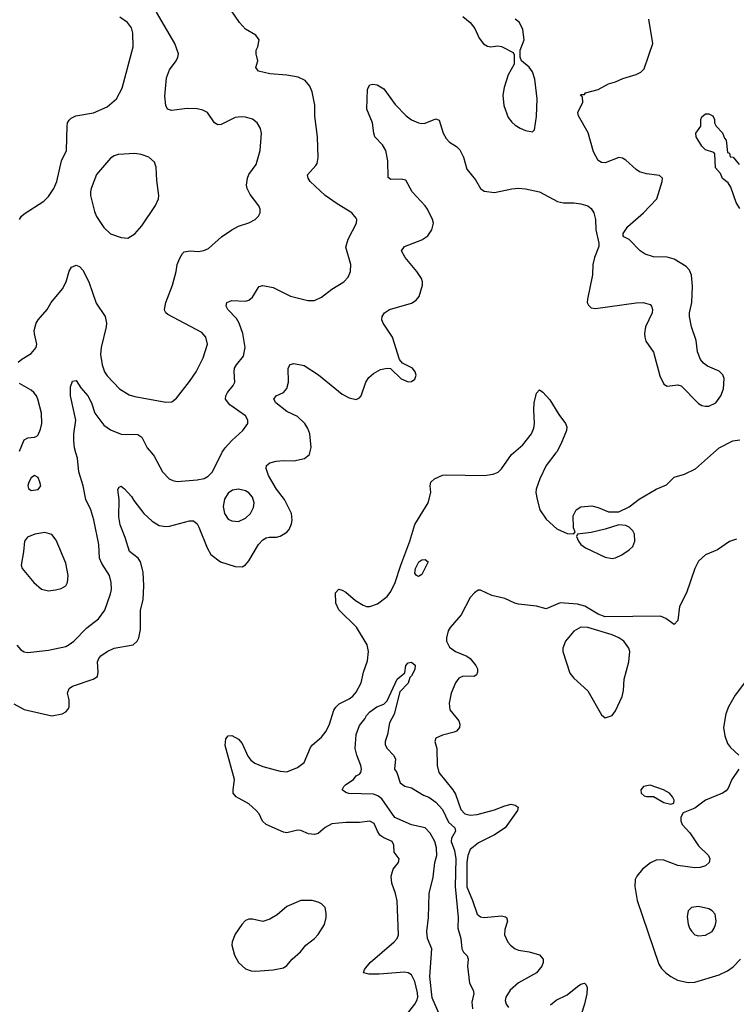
# Model space of a CAD drawing. Header units: inches. Extents: x 1834610 to 2027685, y 642842 to 774116.
# Tile 7 of 256: x 1844764 to 1848909, y 646809 to 652507. Entities that reach past the tile are written whole.
import ezdxf

# ---------------------------------------------------------------- set-up
doc = ezdxf.new("R2010")
doc.units = ezdxf.units.IN
doc.header["$MEASUREMENT"] = 0
doc.layers.add('B8644', color=7, linetype='Continuous')
doc.layers.add('B8645', color=7, linetype='Continuous')

msp = doc.modelspace()

# ---------------------------------------------------------------- linework, layer by layer
at = {"layer": 'B8644', "color": 5}
for points, elevation in [([(1844730, 648547.4), (1844790, 648514.9), (1844950, 648478), (1845009.4, 648490.6), (1845030, 648501), (1845043.7, 648516.3), (1845049.4, 648530.6), (1845049.5, 648570), (1845040.7, 648610), (1845050, 648636.3), (1845070, 648650.3), (1845189.7, 648690.3), (1845213.7, 648706.3), (1845218, 648730), (1845213.3, 648790), (1845221, 648810), (1845234.1, 648825.9), (1845270, 648851.3), (1845310, 648869.2), (1845419.3, 648890), (1845443.6, 648910), (1845452.8, 648930), (1845462.2, 648977.8), (1845462.9, 649090), (1845477.8, 649150), (1845482.8, 649230), (1845479, 649310), (1845463.1, 649370), (1845448.5, 649390), (1845399.3, 649430), (1845374.6, 649510), (1845344.1, 649584.1), (1845337.8, 649630), (1845338.4, 649730), (1845332, 649788), (1845338.6, 649801.4), (1845350, 649807.7), (1845370, 649792.2), (1845410, 649748.5), (1845423.9, 649723.9), (1845482, 649650), (1845530, 649605.3), (1845570, 649580.3), (1845610, 649574.3), (1845630, 649576), (1845747, 649607), (1845770, 649607.2), (1845790, 649588.5), (1845800.2, 649570), (1845847.9, 649450), (1845870, 649412.4), (1845924.9, 649370), (1846010, 649342), (1846050, 649341.3), (1846070, 649352.4), (1846090, 649374.9), (1846145.8, 649470), (1846170, 649497.5), (1846190, 649509.3), (1846207.2, 649512.8), (1846250, 649512.8), (1846270, 649517.5), (1846310, 649540.3), (1846322.8, 649557.2), (1846335.2, 649590), (1846339.1, 649610), (1846335.2, 649650), (1846295.4, 649730), (1846250, 649789.7), (1846203.2, 649870), (1846188.7, 649910), (1846192.2, 649927.8), (1846210, 649942.6), (1846247.6, 649952.4), (1846290, 649956.5), (1846350, 649954.9), (1846412.1, 649967.9), (1846439.5, 649990), (1846442, 650000)], 420), ([(1844746.5, 648886.5), (1844770, 648859.3), (1844790, 648848.5), (1844810, 648845.3), (1844930, 648857.8), (1845030, 648879.6), (1845050, 648890.2), (1845076.4, 648910), (1845151.7, 648988.3), (1845219.9, 649040.1), (1845255.6, 649090), (1845290, 649184), (1845294.6, 649210), (1845292.9, 649250), (1845282.8, 649290), (1845239.2, 649359.2), (1845226.1, 649390), (1845221.1, 649470), (1845192.8, 649612.8), (1845174.7, 649670), (1845145.7, 649730), (1845131.2, 649808.8), (1845106.8, 649890), (1845097.3, 649970), (1845089.4, 650000)], 440), ([(1845525.9, 650000), (1845541.1, 649981.1), (1845590.3, 649890), (1845629.3, 649849.3), (1845650, 649839.6), (1845675.3, 649835.3), (1845790, 649843.2), (1845830, 649852), (1845854.2, 649865.8), (1845878.4, 649890), (1845933.2, 650000)], 440), ([(1846988.4, 646730), (1847050, 646810.3), (1847061.8, 646830), (1847066.9, 646850), (1847065.8, 646874.2), (1847050, 646941.3), (1847030, 646979.8), (1847011.3, 646991.3), (1846990, 646994), (1846843.7, 646983.7), (1846783, 646983), (1846753.2, 646990), (1846758, 647010), (1846790.8, 647050), (1846929.8, 647170), (1846946.4, 647190), (1846954.4, 647210), (1846947.4, 647407.4), (1846938.2, 647450), (1846917.4, 647510), (1846912.9, 647550), (1846924.8, 647590), (1846954.2, 647630), (1846959.1, 647650), (1846929.7, 647690), (1846928.2, 647730), (1846917.6, 647750), (1846870, 647772), (1846847.7, 647787.7), (1846833.5, 647810), (1846815.2, 647855.2), (1846790, 647867.8), (1846730, 647861.5), (1846650, 647861.4), (1846570, 647852.4), (1846530, 647832.8), (1846490, 647797.6), (1846470, 647790.9), (1846434.8, 647794.8), (1846390, 647813.6), (1846370, 647816.9), (1846310, 647801.1), (1846290, 647805.7), (1846189.6, 647850), (1846169, 647869), (1846148.5, 647910), (1846131, 647930), (1846090, 647968.5), (1846015.6, 648010), (1845998.9, 648030), (1845997.7, 648050), (1846007.3, 648110), (1845953.2, 648306.8), (1845955.3, 648344.7), (1845970, 648362), (1845990, 648364.7), (1846030, 648342.8), (1846050, 648317.3), (1846083.9, 648243.9), (1846100.8, 648220.8), (1846123.8, 648203.8), (1846170, 648185), (1846270, 648157.4), (1846310, 648153.4), (1846370, 648178.9), (1846410, 648208.7), (1846445.6, 648294.4), (1846457.6, 648310), (1846510, 648354.7), (1846536.8, 648390), (1846556.3, 648430), (1846581.6, 648510), (1846591.7, 648528.3), (1846612.1, 648547.9), (1846670, 648576.3), (1846690, 648591.1), (1846710, 648614.4), (1846738.2, 648670), (1846752.7, 648730), (1846775.5, 648795.5), (1846782.2, 648850), (1846772.9, 648890), (1846711.4, 648991.4), (1846610, 649091.1), (1846592.7, 649130), (1846590, 649190.8), (1846610, 649210.4), (1846630, 649204.6), (1846650, 649193.4), (1846706.4, 649146.4), (1846750, 649118), (1846770, 649111.4), (1846790, 649110.9), (1846834, 649126), (1846890, 649168), (1846910, 649196.9), (1846936.5, 649250), (1846967.9, 649350), (1847021, 649490), (1847050, 649586.3), (1847126.2, 649710), (1847142.5, 649770), (1847138.3, 649810), (1847141.5, 649830), (1847163.1, 649850), (1847210, 649870.1), (1847230, 649873.8), (1847450, 649869), (1847503.5, 649876.5), (1847531.5, 649888.5), (1847551.5, 649908.5), (1847609.4, 649990.6), (1847620.4, 650000)], 380), ([(1847865.5, 650000), (1847810, 649926.3), (1847772.4, 649850), (1847751.7, 649790), (1847750.3, 649770), (1847756.5, 649730), (1847772.6, 649670), (1847810, 649617), (1847870, 649561.3), (1847930, 649533), (1847968.4, 649531.6), (1847976.4, 649543.6), (1847966.6, 649566.6), (1847965.1, 649634.9), (1847982.7, 649670), (1848010, 649688.2), (1848073.3, 649693.3), (1848110, 649683.8), (1848170, 649658.7), (1848230, 649659.6), (1848290, 649687.1), (1848347.7, 649732.3), (1848445.7, 649790), (1848505.8, 649814.2), (1848550, 649858.7), (1848610, 649877), (1848672.4, 649907.6), (1848776.7, 650000)], 380), ([(1848910, 649500.5), (1848870, 649487.6), (1848800.3, 649439.7), (1848730, 649409.7), (1848690, 649373.3), (1848670, 649331.8), (1848621.2, 649190), (1848580.7, 649110), (1848570, 649029.3), (1848550, 649006.6), (1848502.2, 649042.2), (1848470, 649054.6), (1848150, 649051), (1848110, 649066.9), (1848033, 649113), (1847990, 649125.3), (1847890, 649131.5), (1847810, 649098.1), (1847753.4, 649113.4), (1847650, 649124.4), (1847627.5, 649130), (1847570, 649157.2), (1847495.4, 649175.4), (1847430, 649205), (1847415.1, 649204.9), (1847393.7, 649190), (1847370, 649163.5), (1847317.5, 649062.5), (1847254, 648990), (1847242.3, 648970), (1847232, 648930), (1847232.2, 648910), (1847250, 648876.3), (1847284.9, 648850), (1847350, 648823.6), (1847370, 648810.3), (1847403.2, 648770), (1847411.4, 648750), (1847412, 648730), (1847405.3, 648714.7), (1847393.5, 648706.5), (1847330, 648707.2), (1847304.8, 648695.2), (1847284.6, 648670), (1847260.4, 648610), (1847248.6, 648551.4), (1847251.9, 648511.9), (1847303.1, 648450), (1847310.4, 648430), (1847308.4, 648410), (1847290.4, 648390), (1847276.4, 648383.6), (1847210, 648366), (1847170.2, 648349.8), (1847166, 648330), (1847176.9, 648290), (1847178.9, 648190), (1847188.4, 648150), (1847270.1, 648050.1), (1847284, 648024), (1847315.4, 647935.4), (1847338, 647910), (1847370, 647903), (1847410, 647907.5), (1847510, 647933.3), (1847570, 647958), (1847607.3, 647967.3), (1847630, 647961.3), (1847647.7, 647950), (1847642.4, 647930), (1847572, 647830), (1847510.2, 647790), (1847417.7, 647742.3), (1847370, 647704), (1847356.6, 647670), (1847350.1, 647630), (1847350, 647488.4), (1847383.5, 647410), (1847410.5, 647330), (1847430, 647314.4), (1847450, 647310.3), (1847550, 647321.5), (1847574.1, 647314.1), (1847579.3, 647310), (1847585.3, 647290), (1847570, 647242), (1847569, 647210), (1847588.2, 647168.2), (1847603.8, 647150), (1847629.1, 647129.1), (1847650, 647121.3), (1847710, 647112.2), (1847770, 647094.4), (1847792.4, 647070), (1847792, 647050), (1847784.9, 647030), (1847752.7, 646990), (1847650, 646932.2), (1847601.1, 646890), (1847575.8, 646850), (1847572.2, 646830), (1847577.1, 646810), (1847590.5, 646790)], 380), ([(1847209.9, 646710), (1847150, 646846), (1847136.2, 646970), (1847147.3, 647130), (1847123, 647190), (1847118.3, 647230), (1847128.7, 647310), (1847132.8, 647450), (1847156.2, 647543.8), (1847165.1, 647630), (1847176, 647670), (1847174.6, 647714.6), (1847164.5, 647750), (1847138.4, 647798.4), (1847109.9, 647829.9), (1847030, 647847.2), (1846933.3, 647890), (1846857.7, 647997.7), (1846835.7, 648015.7), (1846810, 648024.5), (1846668.2, 648028.2), (1846650, 648034), (1846629.2, 648050), (1846639, 648070), (1846650, 648081), (1846695.3, 648110), (1846709.2, 648130.8), (1846730, 648141), (1846737.2, 648150), (1846740.9, 648170), (1846737.6, 648190), (1846713.3, 648250), (1846703.6, 648290), (1846709.6, 648370), (1846730, 648422.8), (1846759.7, 648460.3), (1846770, 648481), (1846790, 648501), (1846829, 648530), (1846870, 648544.9), (1846890, 648564.9), (1846948, 648690), (1846992.5, 648727.5), (1846998, 648770), (1847010, 648784), (1847030, 648788.2), (1847052, 648772.1), (1847050, 648746), (1847030, 648709.6), (1847019.9, 648700.1), (1847010, 648667.8), (1846963.1, 648616.9), (1846930, 648488.7), (1846903.1, 648436.9), (1846890.5, 648369.5), (1846877.3, 648330), (1846877.3, 648310), (1846888.5, 648288.5), (1846926, 648250), (1846938, 648230), (1846931.3, 648170), (1846944.7, 648150), (1846964.7, 648090), (1846991.1, 648071.1), (1847030, 648061), (1847099.1, 648019.1), (1847130, 648007.3), (1847170, 647978), (1847210, 647935.8), (1847243.3, 647863.3), (1847280.7, 647830), (1847284.1, 647810), (1847262.3, 647770), (1847259.8, 647750), (1847279.4, 647699.4), (1847286.2, 647650), (1847282.6, 647490), (1847300.3, 647310), (1847297.6, 647250), (1847314.7, 647190), (1847320.9, 647130), (1847330.1, 647110.1), (1847351.6, 647090), (1847358.8, 647070), (1847353.2, 647030), (1847366.4, 646930), (1847386.5, 646890), (1847391, 646871), (1847379.3, 646820.7), (1847383.3, 646783.3)], 360), ([(1848963.1, 648676.9), (1848901.7, 648598.3), (1848863.2, 648530), (1848849.1, 648490), (1848835.8, 648410), (1848842.6, 648362.6), (1848858.6, 648318.6), (1848875.6, 648295.6), (1848923.8, 648250)], 420), ([(1848924.4, 648170), (1848883.2, 648110), (1848861.1, 648058.9), (1848850, 648043.5), (1848829.3, 648030.7), (1848730, 647991), (1848670, 647944.7), (1848602.5, 647917.5), (1848587.5, 647892.5), (1848587.7, 647870), (1848595.5, 647850), (1848640.5, 647800.5), (1848690, 647726), (1848748.2, 647670), (1848755.3, 647650), (1848752.2, 647630), (1848730, 647609.7), (1848699.3, 647600.7), (1848670, 647599), (1848570, 647612.2), (1848490, 647643.7), (1848450, 647644), (1848413.3, 647626.7), (1848366, 647590), (1848333.7, 647550), (1848323.7, 647530), (1848322, 647490), (1848336, 647410), (1848461.7, 647041.7), (1848476.6, 647016.6), (1848502, 646990), (1848530, 646968.9), (1848568.5, 646948.5), (1848630, 646934.7), (1848670, 646937.2), (1848810, 646979.3), (1848857.5, 647002.5), (1848890, 647025.8), (1848933.6, 647070)], 420), ([(1847833.9, 646806.1), (1847866.7, 646833.3), (1847930, 646863.1), (1847990, 646911.6), (1848010, 646924.2), (1848031, 646930), (1848041.1, 646921.1), (1848046, 646906), (1848044.3, 646870), (1848031.3, 646808.7), (1847992.9, 646690)], 380)]:
    msp.add_lwpolyline(points, dxfattribs=dict(at, elevation=elevation))
for points, elevation in [([(1844850, 649868.7), (1844830, 649855.3), (1844816, 649830), (1844810.8, 649810), (1844814.4, 649794.4), (1844830, 649782), (1844870, 649787.3), (1844885.2, 649810), (1844881.2, 649830), (1844870, 649858)], 460), ([(1846029.1, 649790.9), (1845995.6, 649784.4), (1845970, 649767.6), (1845948.4, 649731.6), (1845941.2, 649690), (1845949.3, 649649.3), (1845970, 649617), (1845990, 649606.5), (1846030, 649603.2), (1846070, 649622.3), (1846099.7, 649650), (1846115.9, 649684.1), (1846119.3, 649710), (1846110, 649744.5), (1846090, 649768.2), (1846070, 649780.4)], 440), ([(1844910, 649538.3), (1844851.3, 649530), (1844808.5, 649511.5), (1844790.8, 649490), (1844786.4, 649426.4), (1844772.7, 649350), (1844778, 649330), (1844844.9, 649250), (1844890, 649210.6), (1844930, 649202), (1844970, 649206.8), (1845004.1, 649215.9), (1845030, 649231), (1845040.9, 649250), (1845045.1, 649290), (1845030, 649362), (1844974.6, 649494.6), (1844950, 649527.3)], 460), ([(1848230, 649583.6), (1848150, 649558), (1848070, 649538.7), (1847991.3, 649528.7), (1847984.7, 649515.3), (1847996.3, 649490), (1848010.6, 649470), (1848036.3, 649450), (1848150, 649396), (1848190, 649389.1), (1848210, 649393.1), (1848247, 649410), (1848290, 649438.3), (1848310, 649457.6), (1848321.6, 649490), (1848320.3, 649530), (1848310, 649549.6), (1848290, 649569.7), (1848270, 649578.9)], 380), ([(1847070, 649284.2), (1847059.3, 649290), (1847050, 649304), (1847053, 649330), (1847072, 649370), (1847090, 649380.3), (1847110, 649383.1), (1847126, 649370), (1847090, 649296)], 360), ([(1848010, 648991.3), (1847970, 648968.5), (1847920.8, 648910), (1847904.9, 648870), (1847905.3, 648850), (1847945.7, 648725.7), (1847970, 648696), (1848050, 648623.1), (1848130, 648484.7), (1848150, 648466.8), (1848190, 648481), (1848210, 648506.8), (1848248, 648590), (1848256.2, 648623.8), (1848260.3, 648690), (1848288.2, 648790), (1848292.3, 648850), (1848288.1, 648870), (1848258.9, 648910), (1848229.8, 648930), (1848190, 648947.7), (1848050, 648988.5)], 420), ([(1848410, 648077.2), (1848372, 648070), (1848356, 648050), (1848358, 648030), (1848375.3, 648015.3), (1848390, 648011), (1848430, 648011.3), (1848490, 647976), (1848530, 647966), (1848548, 647972), (1848548.7, 647990), (1848539, 648010), (1848522, 648030), (1848488, 648050)], 420), ([(1846455.3, 647410), (1846390, 647409.8), (1846310, 647375.1), (1846252.7, 647327.3), (1846210, 647300.5), (1846170, 647288), (1846110, 647301.1), (1846090, 647300.4), (1846070, 647294), (1846048.6, 647271.4), (1846010, 647214.5), (1845992.9, 647170), (1845991.7, 647150), (1846006.6, 647093.4), (1846028.8, 647050), (1846070, 647013.7), (1846103, 647003), (1846130, 647000.3), (1846230, 647008.5), (1846290, 647020.5), (1846310, 647033.4), (1846339.6, 647070), (1846387.2, 647112.8), (1846418.7, 647150), (1846470, 647190.3), (1846490, 647213.4), (1846526, 647270), (1846536.4, 647310), (1846537, 647337), (1846530, 647369), (1846510, 647389.6), (1846490, 647400.5)], 420), ([(1848690, 647374.5), (1848650.5, 647369.5), (1848630.5, 647349.5), (1848624.1, 647315.9), (1848630, 647272), (1848639.1, 647250), (1848650, 647231), (1848670, 647210.8), (1848690, 647204.9), (1848730, 647208), (1848769, 647230), (1848780.9, 647250), (1848789.4, 647270), (1848791.6, 647290), (1848786, 647330), (1848770, 647349.2), (1848750, 647360.9)], 440)]:
    msp.add_lwpolyline(points, close=True, dxfattribs=dict(at, elevation=elevation))
at = {"layer": 'B8645', "color": 5}
for points, elevation in [([(1844755.3, 650524.7), (1844777.1, 650542.9), (1844830, 650574.4), (1844858.7, 650610), (1844862.4, 650630), (1844848.7, 650688.7), (1844848.5, 650708.5), (1844859.2, 650750), (1844870, 650770.4), (1844923, 650830), (1844946.6, 650870), (1845010.7, 650949.3), (1845032.1, 650990), (1845050, 651051), (1845064.4, 651075.6), (1845090, 651085.5), (1845110, 651079.3), (1845130, 651057.1), (1845164.7, 650990), (1845206.8, 650866.8), (1845258, 650790), (1845266.3, 650750), (1845264.9, 650730), (1845235.2, 650610), (1845231.3, 650570), (1845240.3, 650510), (1845255.3, 650470), (1845270, 650445.3), (1845341.6, 650370), (1845396.7, 650336.7), (1845430, 650326.7), (1845610, 650293.7), (1845644.2, 650295.8), (1845670, 650316.3), (1845747, 650413), (1845784, 650470), (1845825.7, 650550), (1845849.7, 650630), (1845840.5, 650670), (1845817, 650697), (1845621.4, 650801.4), (1845609.5, 650810), (1845602.8, 650822.8), (1845600.5, 650830), (1845608.3, 650870), (1845648, 650970), (1845669.7, 651050), (1845674.7, 651090), (1845690, 651126.8), (1845705.3, 651154.7), (1845715.9, 651164.1), (1845750, 651168.5), (1845795.4, 651164.6), (1845828.3, 651171.7), (1845856.2, 651183.8), (1845931.8, 651250), (1845990, 651290.3), (1846028.7, 651311.3), (1846090, 651332.4), (1846125.2, 651350), (1846146, 651370), (1846155.1, 651390), (1846155.1, 651410), (1846147, 651430), (1846096.3, 651496.3), (1846079.7, 651530), (1846075.1, 651550), (1846081, 651590), (1846090, 651610.4), (1846131.1, 651670), (1846155.1, 651750), (1846162.4, 651850), (1846157.1, 651877.1), (1846138, 651910), (1846110, 651931.8), (1846070, 651943.6), (1846045.4, 651945.4), (1846010, 651940.5), (1845930, 651899.7), (1845910, 651898.9), (1845889.8, 651909.8), (1845850, 651969.5), (1845824, 651984), (1845790, 651991.2), (1845732.5, 651992.5), (1845641, 651981), (1845618, 651990), (1845608.2, 652010), (1845604.2, 652064.2), (1845613.3, 652170), (1845630, 652217.3), (1845669.4, 652270), (1845679.3, 652290), (1845682, 652310), (1845660.5, 652370), (1845555.3, 652550)], 460), ([(1845933.2, 650000), (1845935.4, 650004.6), (1845952.4, 650030), (1845990, 650071.7), (1846055.1, 650130), (1846084.2, 650170), (1846084.2, 650190), (1846070, 650214.7), (1845979, 650279), (1845954, 650310), (1845956, 650330), (1845966.2, 650350), (1845999.1, 650390), (1846008.3, 650410), (1846003.9, 650470), (1846007.2, 650490), (1846018, 650510), (1846059.3, 650560.7), (1846068.8, 650610), (1846054.4, 650690), (1846034, 650750), (1846017, 650777), (1845968.4, 650830), (1845958, 650850), (1845962, 650870), (1845990, 650881.7), (1846070, 650879), (1846090, 650884.2), (1846110, 650900.5), (1846144, 650956), (1846150, 650962.4), (1846170, 650968.7), (1846230, 650956.9), (1846330, 650906.3), (1846430, 650882), (1846470, 650882), (1846510, 650900.3), (1846570, 650947.2), (1846638.4, 650990), (1846663.5, 651016.5), (1846678.3, 651050), (1846678.5, 651090), (1846649.7, 651190), (1846663.5, 651236.5), (1846711.6, 651330), (1846713.6, 651350), (1846710, 651359), (1846685.1, 651390), (1846601, 651441), (1846531.2, 651490), (1846444.5, 651570), (1846432.3, 651590), (1846429.4, 651610), (1846477.5, 651662.5), (1846484.4, 651675.6), (1846491, 651710), (1846486.6, 651830), (1846470.7, 651949.3), (1846471.9, 652011.9), (1846456.3, 652090), (1846442.5, 652122.5), (1846415.7, 652155.7), (1846373.7, 652173.7), (1846310, 652186.6), (1846210, 652194.3), (1846146, 652210), (1846129, 652230), (1846140.7, 652270), (1846131.6, 652310), (1846131.8, 652330), (1846140.9, 652350), (1846149.2, 652390), (1846130, 652417.2), (1846070, 652452.7), (1846036, 652490), (1845984.8, 652564.8)], 440), ([(1844763, 651350), (1844774, 651370), (1844790, 651383.1), (1844904.1, 651455.9), (1844930, 651483), (1844960.5, 651530), (1844978, 651570), (1845005.1, 651690), (1845034, 651750), (1845038, 651890), (1845040.9, 651910), (1845050, 651926), (1845062.4, 651937.6), (1845088.7, 651950), (1845190, 651968.9), (1845270, 652003.1), (1845323.6, 652050), (1845355.8, 652110), (1845419.8, 652350), (1845418.7, 652430), (1845410, 652459.5), (1845386.6, 652490), (1845342.7, 652522.7)], 480), ([(1846442, 650000), (1846449.7, 650030.3), (1846441.4, 650110), (1846430, 650142), (1846413.8, 650170), (1846371, 650210), (1846310, 650240.2), (1846244.7, 650290), (1846234, 650310), (1846247, 650330), (1846290, 650350.3), (1846310, 650373.4), (1846318.8, 650410), (1846316.9, 650490), (1846327.5, 650512.5), (1846350, 650517.1), (1846410, 650504.9), (1846492.3, 650452.3), (1846630, 650339.6), (1846670, 650319.5), (1846710, 650308.5), (1846730, 650318), (1846738.7, 650330), (1846766.4, 650410), (1846783.8, 650436.2), (1846810, 650459.5), (1846850, 650483.1), (1846890, 650490.6), (1846907.9, 650487.9), (1846970, 650428.5), (1847010, 650410.4), (1847030, 650413.4), (1847050, 650426.8), (1847058, 650450), (1847052.3, 650470), (1847036, 650490), (1846978.9, 650518.9), (1846961, 650541), (1846921.1, 650670), (1846866.3, 650750), (1846858.7, 650770), (1846860.7, 650790), (1846874, 650810), (1846903.7, 650830), (1847030, 650865.7), (1847056.6, 650883.4), (1847074.6, 650905.4), (1847094, 650970), (1847094, 650990), (1847087.1, 651010), (1847061.5, 651050), (1846994, 651130), (1846972, 651170), (1846990, 651194.4), (1847090, 651233.4), (1847124.6, 651255.4), (1847148.5, 651290), (1847156.8, 651330), (1847152, 651350), (1847122, 651410), (1847108.5, 651430), (1847033.3, 651510), (1846998, 651578), (1846970, 651585.1), (1846910, 651582.9), (1846894.5, 651594.5), (1846893.5, 651690), (1846882.4, 651750), (1846863.4, 651783.4), (1846818.4, 651830), (1846811.6, 651850), (1846804.7, 651910), (1846771.6, 651990), (1846775.5, 652104.5), (1846789.6, 652130.4), (1846806.3, 652133.7), (1846831.3, 652130), (1846870, 652107.3), (1846936.1, 652016.1), (1846999.5, 651950), (1847030, 651927.4), (1847070, 651910.4), (1847090, 651906.7), (1847110, 651908.7), (1847170, 651933.4), (1847190, 651926), (1847214.3, 651850), (1847230, 651820.5), (1847250, 651797.6), (1847290, 651774), (1847310, 651754.9), (1847331.1, 651711.1), (1847350, 651643), (1847399.7, 651579.7), (1847428.7, 651530), (1847450, 651515.3), (1847510, 651507.6), (1847610, 651529.1), (1847650, 651532.4), (1847690, 651529), (1847770.2, 651510.2), (1847874.2, 651454.2), (1847910, 651446.4), (1847970, 651447.7), (1848010, 651442), (1848050, 651430.6), (1848070, 651414.8), (1848084.9, 651390), (1848094.9, 651350), (1848097.1, 651290), (1848113.7, 651213.7), (1848113.7, 651193.7), (1848088.5, 651130), (1848079.5, 651090), (1848076.9, 651030), (1848047.4, 650890), (1848047, 650870), (1848054.6, 650854.6), (1848070, 650840.4), (1848094.9, 650834.9), (1848330, 650868.9), (1848370.3, 650870.3), (1848410, 650858), (1848418, 650850), (1848424.9, 650830), (1848422.6, 650810), (1848384, 650730), (1848377.4, 650690), (1848379.5, 650670), (1848385.9, 650645.9), (1848430, 650582), (1848466.1, 650446.1), (1848490, 650397.3), (1848510, 650386.7), (1848570, 650394.6), (1848590, 650388.5), (1848690, 650285.3), (1848710, 650274), (1848730, 650270.4), (1848750, 650270.4), (1848790, 650290.6), (1848819.6, 650330), (1848835.6, 650370), (1848838.4, 650430), (1848831.3, 650451.3), (1848810, 650472.3), (1848742.6, 650502.6), (1848719, 650519), (1848701.2, 650541.2), (1848684.4, 650584.4), (1848676.8, 650650), (1848649.8, 650730), (1848637.7, 650790), (1848637.4, 650810), (1848651, 650870), (1848655.6, 650964.4), (1848650, 651028.7), (1848638.2, 651058.2), (1848619, 651079), (1848550, 651121.1), (1848510, 651132.2), (1848430, 651134.5), (1848382, 651150), (1848353.3, 651170), (1848290, 651235.1), (1848258, 651250), (1848255.3, 651255.3), (1848254, 651270), (1848280.9, 651310), (1848372, 651390), (1848449.6, 651470), (1848479.5, 651570), (1848481.2, 651590), (1848464.5, 651604.5), (1848390, 651615.4), (1848350, 651626.6), (1848330, 651639.7), (1848270, 651695.1), (1848250, 651706.6), (1848230, 651709.4), (1848150, 651679.5), (1848130, 651680.9), (1848110, 651692.7), (1848082.2, 651742.2), (1848053, 651853), (1847996.9, 651950), (1847991.5, 651970), (1848020.7, 652030), (1848019, 652059), (1848008, 652070), (1848010, 652074), (1848030, 652074), (1848036.4, 652083.6), (1848110, 652103.7), (1848170, 652135.3), (1848210, 652146.7), (1848252.5, 652167.5), (1848329, 652190), (1848355.8, 652204.2), (1848376.4, 652223.6), (1848427.1, 652370), (1848402.4, 652510)], 420), ([(1847326.4, 652526.4), (1847370.3, 652490.4), (1847396.2, 652456.2), (1847420.7, 652400.7), (1847447.3, 652367.3), (1847470, 652353.4), (1847490, 652350.6), (1847530, 652356), (1847550, 652351.3), (1847618, 652318), (1847623.6, 652303.6), (1847624.7, 652250), (1847590, 652188.7), (1847565.5, 652114.5), (1847558.4, 652070), (1847564.6, 652010), (1847590, 651940.7), (1847610, 651913.4), (1847630, 651896.3), (1847658.5, 651878.5), (1847690, 651866.8), (1847730, 651858), (1847742, 651870), (1847753.4, 651946.6), (1847757.7, 652050), (1847743.3, 652163.3), (1847730, 652205.2), (1847710, 652233.2), (1847666, 652270), (1847658, 652290), (1847658, 652330), (1847682, 652390), (1847674, 652450), (1847654, 652490), (1847629, 652510)], 440), ([(1848930, 651414), (1848908.2, 651450), (1848877.8, 651537.8), (1848862.8, 651562.8), (1848830, 651588.3), (1848817.2, 651617.2), (1848789, 651650), (1848784, 651730), (1848778.6, 651738.6), (1848730, 651754.5), (1848710, 651774.5), (1848677.7, 651830), (1848675.1, 651850), (1848702.9, 651890), (1848703.7, 651930), (1848710, 651944.7), (1848730, 651962), (1848750, 651962), (1848774, 651950), (1848782, 651930), (1848782, 651910), (1848792, 651890), (1848830, 651852), (1848841, 651821), (1848851.3, 651810), (1848858, 651738), (1848870, 651734), (1848874, 651714), (1848890, 651712), (1848924.7, 651670)], 380), ([(1844762.9, 650010), (1844790, 650074.8), (1844810, 650086.8), (1844849.3, 650090.7), (1844862.7, 650097.3), (1844870, 650104.7), (1844883.5, 650136.5), (1844892.6, 650170), (1844890.9, 650230), (1844869.7, 650310), (1844860.4, 650330), (1844846.3, 650350), (1844830, 650363.1), (1844761.8, 650401.8)], 460), ([(1845089.4, 650000), (1845081.6, 650030), (1845076.5, 650070), (1845076.3, 650110), (1845087.9, 650190), (1845057.2, 650330), (1845058, 650382), (1845070, 650414.8), (1845090, 650418.8), (1845117.1, 650377.1), (1845157.5, 650330), (1845178.6, 650290), (1845198.2, 650230), (1845250, 650160.2), (1845290, 650133.8), (1845350, 650109.1), (1845446.7, 650106.7), (1845471.1, 650091.1), (1845501.7, 650030), (1845525.9, 650000)], 440), ([(1847620.4, 650000), (1847674, 650046), (1847723.4, 650110), (1847737.9, 650142.1), (1847742.6, 650170), (1847736.9, 650250), (1847740.7, 650290), (1847753.6, 650346.4), (1847770, 650364.7), (1847790, 650350.7), (1847830, 650307.7), (1847881.8, 650221.8), (1847920.5, 650170), (1847928.2, 650150), (1847926.4, 650130), (1847894, 650050), (1847870, 650006), (1847865.5, 650000)], 380), ([(1848776.7, 650000), (1848810, 650029.5), (1848888, 650070), (1848930, 650076.2)], 380)]:
    msp.add_lwpolyline(points, dxfattribs=dict(at, elevation=elevation))
at = {"layer": 'B8645', "color": 5, "elevation": 480}
msp.add_lwpolyline([(1845430, 651732.6), (1845333.3, 651726.7), (1845310, 651718.7), (1845290, 651705.1), (1845208.5, 651611.5), (1845176.9, 651530), (1845174, 651510), (1845174.3, 651490), (1845196.4, 651396.4), (1845208.3, 651368.3), (1845250, 651304.9), (1845290, 651268.2), (1845350, 651246.8), (1845390, 651242.8), (1845430, 651267.7), (1845470, 651314), (1845550, 651431), (1845566.6, 651470), (1845569.4, 651490), (1845557, 651577), (1845552.9, 651652.9), (1845543, 651683), (1845510, 651711.8), (1845466.6, 651726.6)], close=True, dxfattribs=at)

doc.saveas('drawing.dxf')
